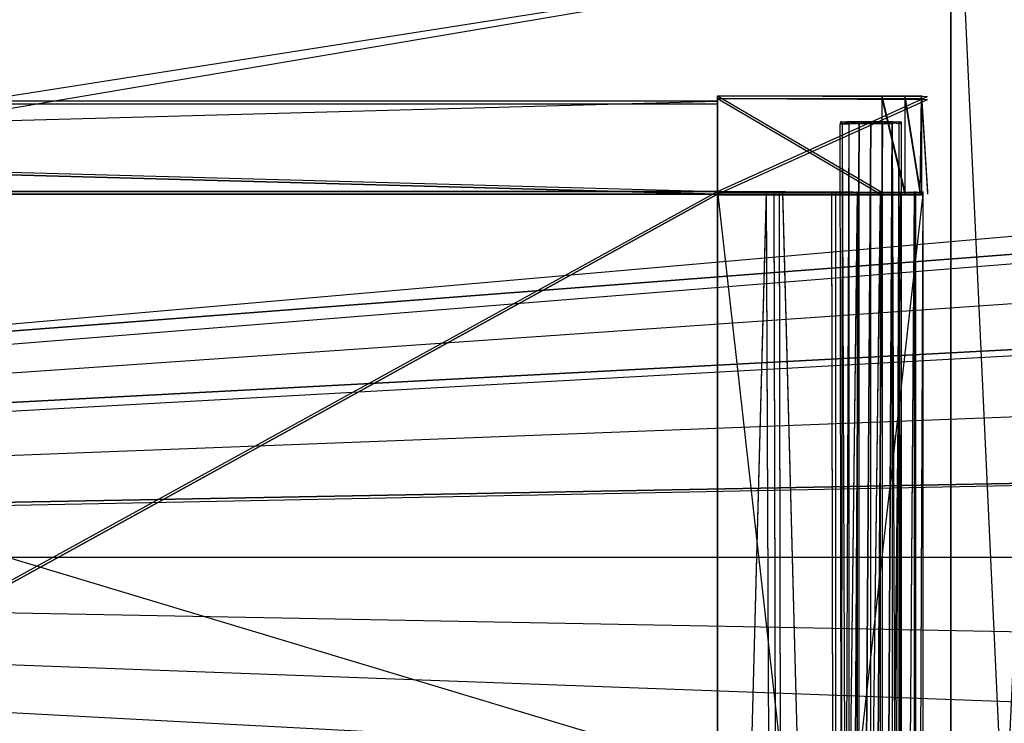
# Model space of a CAD drawing. Extents: x -1.4 to 0, y -0.5 to 0.
# Tile 22 of 49: x -0.87 to -0.7, y -0.25 to -0.12. Entities that reach past the tile are written whole.
import ezdxf

# ---------------------------------------------------------------- set-up
doc = ezdxf.new("R2010")
doc.units = 0
for name, color, linetype in [('L10_DRAWERBOX_LEGATO_NOR_4_X_36', 7, 'CONTINUOUS'), ('L11_DRAWERBOX_LEGATO_NOR_3_X_37', 7, 'CONTINUOUS'), ('L13_DRAWERBOX_LEGATO_NOR_1_X_58', 7, 'CONTINUOUS'), ('L14_DRAWERBOX_LEGATO_NOR_0_X_58', 7, 'CONTINUOUS'), ('L17_KORPUS_LEGATO_MS_X_190__Y_4', 7, 'CONTINUOUS'), ('L19_KORPUS_LEGATO_BO_X_13620__Y', 7, 'CONTINUOUS'), ('L27_PLATTE_LEGATO_N_B13300__0__', 7, 'CONTINUOUS'), ('L30_DRAWERBOX_LEGATO_REL_6_X_36', 7, 'CONTINUOUS'), ('L32_DRAWERBOX_LEGATO_REL_4_X_13', 7, 'CONTINUOUS'), ('L33_DRAWERBOX_LEGATO_REL_3_X_58', 7, 'CONTINUOUS'), ('L34_DRAWERBOX_LEGATO_REL_2_X_58', 7, 'CONTINUOUS'), ('L35_DRAWERBOX_LEGATO_REL_1_X_37', 7, 'CONTINUOUS')]:
    doc.layers.add(name, color=color, linetype=linetype)

msp = doc.modelspace()

# ---------------------------------------------------------------- linework, layer by layer
at = {"layer": 'L10_DRAWERBOX_LEGATO_NOR_4_X_36', "color": 8}
for points, invisible_edges in [([(-0.750985, -0.1555, 0.382), (-0.750985, -0.4795, 0.398743), (-0.750985, -0.4795, 0.382), (-0.750985, -0.1555, 0.382)], 13), ([(-0.750985, -0.4795, 0.398743), (-0.750985, -0.1555, 0.382), (-0.750985, -0.1555, 0.398743), (-0.750985, -0.4795, 0.398743)], 14), ([(-0.7145, -0.4795, 0.382), (-0.750985, -0.1555, 0.382), (-0.750985, -0.4795, 0.382), (-0.7145, -0.4795, 0.382)], 13), ([(-0.750985, -0.1555, 0.382), (-0.7145, -0.4795, 0.382), (-0.7145, -0.1555, 0.382), (-0.750985, -0.1555, 0.382)], 14), ([(-0.742241, -0.1555, 0.405052), (-0.750985, -0.4795, 0.398743), (-0.750985, -0.1555, 0.398743), (-0.742241, -0.1555, 0.405052)], 13), ([(-0.750985, -0.4795, 0.398743), (-0.742241, -0.1555, 0.405052), (-0.742241, -0.4795, 0.405052), (-0.750985, -0.4795, 0.398743)], 14), ([(-0.742241, -0.1555, 0.405052), (-0.740933, -0.4795, 0.406719), (-0.742241, -0.4795, 0.405052), (-0.742241, -0.1555, 0.405052)], 13), ([(-0.740933, -0.4795, 0.406719), (-0.742241, -0.1555, 0.405052), (-0.740933, -0.1555, 0.406719), (-0.740933, -0.4795, 0.406719)], 14), ([(-0.740933, -0.1555, 0.406719), (-0.73997, -0.4795, 0.408607), (-0.740933, -0.4795, 0.406719), (-0.740933, -0.1555, 0.406719)], 13), ([(-0.73997, -0.4795, 0.408607), (-0.740933, -0.1555, 0.406719), (-0.73997, -0.1555, 0.408607), (-0.73997, -0.4795, 0.408607)], 14), ([(-0.73997, -0.1555, 0.408607), (-0.739389, -0.4795, 0.410646), (-0.73997, -0.4795, 0.408607), (-0.73997, -0.1555, 0.408607)], 13), ([(-0.739389, -0.4795, 0.410646), (-0.73997, -0.1555, 0.408607), (-0.739389, -0.1555, 0.410646), (-0.739389, -0.4795, 0.410646)], 14), ([(-0.739389, -0.1555, 0.410646), (-0.73068, -0.4795, 0.463598), (-0.739389, -0.4795, 0.410646), (-0.739389, -0.1555, 0.410646)], 13), ([(-0.73068, -0.4795, 0.463598), (-0.739389, -0.1555, 0.410646), (-0.73068, -0.1555, 0.463598), (-0.73068, -0.4795, 0.463598)], 14), ([(-0.73068, -0.1555, 0.463598), (-0.729928, -0.4795, 0.464666), (-0.73068, -0.4795, 0.463598), (-0.73068, -0.1555, 0.463598)], 13), ([(-0.729928, -0.4795, 0.464666), (-0.73068, -0.1555, 0.463598), (-0.729928, -0.1555, 0.464666), (-0.729928, -0.4795, 0.464666)], 14), ([(-0.726089, -0.1555, 0.465998), (-0.729928, -0.4795, 0.464666), (-0.729928, -0.1555, 0.464666), (-0.726089, -0.1555, 0.465998)], 13), ([(-0.729928, -0.4795, 0.464666), (-0.726089, -0.1555, 0.465998), (-0.726089, -0.4795, 0.465998), (-0.729928, -0.4795, 0.464666)], 14), ([(-0.722026, -0.1555, 0.465948), (-0.726089, -0.4795, 0.465998), (-0.726089, -0.1555, 0.465998), (-0.722026, -0.1555, 0.465948)], 13), ([(-0.726089, -0.4795, 0.465998), (-0.722026, -0.1555, 0.465948), (-0.722026, -0.4795, 0.465948), (-0.726089, -0.4795, 0.465998)], 14), ([(-0.71838, -0.1555, 0.464232), (-0.722026, -0.4795, 0.465948), (-0.722026, -0.1555, 0.465948), (-0.71838, -0.1555, 0.464232)], 13), ([(-0.722026, -0.4795, 0.465948), (-0.71838, -0.1555, 0.464232), (-0.71838, -0.4795, 0.464232), (-0.722026, -0.4795, 0.465948)], 14), ([(-0.71838, -0.4795, 0.464232), (-0.716033, -0.1555, 0.460955), (-0.716033, -0.4795, 0.460955), (-0.71838, -0.4795, 0.464232)], 13), ([(-0.716033, -0.1555, 0.460955), (-0.71838, -0.4795, 0.464232), (-0.71838, -0.1555, 0.464232), (-0.716033, -0.1555, 0.460955)], 14), ([(-0.716033, -0.4795, 0.460955), (-0.715786, -0.1555, 0.45758), (-0.715786, -0.4795, 0.45758), (-0.716033, -0.4795, 0.460955)], 13), ([(-0.715786, -0.1555, 0.45758), (-0.716033, -0.4795, 0.460955), (-0.716033, -0.1555, 0.460955), (-0.715786, -0.1555, 0.45758)], 14), ([(-0.715786, -0.4795, 0.45758), (-0.7145, -0.1555, 0.382), (-0.7145, -0.4795, 0.382), (-0.715786, -0.4795, 0.45758)], 13), ([(-0.7145, -0.1555, 0.382), (-0.715786, -0.4795, 0.45758), (-0.715786, -0.1555, 0.45758), (-0.7145, -0.1555, 0.382)], 14)]:
    msp.add_3dface(points, dxfattribs=dict(at, invisible_edges=invisible_edges))
at = {"layer": 'L11_DRAWERBOX_LEGATO_NOR_3_X_37', "color": 8}
for points, invisible_edges in [([(-0.750985, -0.138513, 0.467076), (-0.717667, -0.138536, 0.465087), (-0.714737, -0.138468, 0.457627), (-0.750985, -0.138513, 0.467076)], 14), ([(-0.750985, -0.138513, 0.467076), (-0.714737, -0.138468, 0.457627), (-0.713642, -0.138651, 0.382007), (-0.750985, -0.138513, 0.467076)], 14), ([(-0.750985, -0.138513, 0.467076), (-0.721779, -0.138525, 0.467023), (-0.717667, -0.138536, 0.465087), (-0.750985, -0.138513, 0.467076)], 14), ([(-0.750985, -0.138513, 0.467076), (-0.713642, -0.138651, 0.382007), (-0.750985, -0.13865, 0.382), (-0.750985, -0.138513, 0.467076)], 14), ([(-0.750985, -0.138513, 0.467076), (-0.750985, -0.1555, 0.382), (-0.750985, -0.155637, 0.467076), (-0.750985, -0.138513, 0.467076)], 13), ([(-0.750985, -0.1555, 0.382), (-0.750985, -0.138513, 0.467076), (-0.750985, -0.13865, 0.382), (-0.750985, -0.1555, 0.382)], 14), ([(-0.721779, -0.155625, 0.467023), (-0.750985, -0.138513, 0.467076), (-0.750985, -0.155637, 0.467076), (-0.721779, -0.155625, 0.467023)], 13), ([(-0.750985, -0.138513, 0.467076), (-0.721779, -0.155625, 0.467023), (-0.721779, -0.138525, 0.467023), (-0.750985, -0.138513, 0.467076)], 14), ([(-0.713642, -0.138651, 0.382007), (-0.750985, -0.1555, 0.382), (-0.750985, -0.13865, 0.382), (-0.713642, -0.138651, 0.382007)], 13), ([(-0.750985, -0.1555, 0.382), (-0.713642, -0.138651, 0.382007), (-0.713642, -0.155499, 0.382007), (-0.750985, -0.1555, 0.382)], 14), ([(-0.717667, -0.155614, 0.465087), (-0.721779, -0.138525, 0.467023), (-0.721779, -0.155625, 0.467023), (-0.717667, -0.155614, 0.465087)], 13), ([(-0.721779, -0.138525, 0.467023), (-0.717667, -0.155614, 0.465087), (-0.717667, -0.138536, 0.465087), (-0.721779, -0.138525, 0.467023)], 14), ([(-0.717667, -0.138536, 0.465087), (-0.714982, -0.138542, 0.461336), (-0.714737, -0.138468, 0.457627), (-0.717667, -0.138536, 0.465087)], 14), ([(-0.714982, -0.155608, 0.461336), (-0.717667, -0.138536, 0.465087), (-0.717667, -0.155614, 0.465087), (-0.714982, -0.155608, 0.461336)], 13), ([(-0.717667, -0.138536, 0.465087), (-0.714982, -0.155608, 0.461336), (-0.714982, -0.138542, 0.461336), (-0.717667, -0.138536, 0.465087)], 14), ([(-0.714737, -0.138468, 0.457627), (-0.714982, -0.155608, 0.461336), (-0.714737, -0.155682, 0.457627), (-0.714737, -0.138468, 0.457627)], 13), ([(-0.714982, -0.155608, 0.461336), (-0.714737, -0.138468, 0.457627), (-0.714982, -0.138542, 0.461336), (-0.714982, -0.155608, 0.461336)], 14), ([(-0.713642, -0.155499, 0.382007), (-0.714737, -0.138468, 0.457627), (-0.714737, -0.155682, 0.457627), (-0.713642, -0.155499, 0.382007)], 13), ([(-0.714737, -0.138468, 0.457627), (-0.713642, -0.155499, 0.382007), (-0.713642, -0.138651, 0.382007), (-0.714737, -0.138468, 0.457627)], 14), ([(-0.714737, -0.155682, 0.457627), (-0.750985, -0.1555, 0.382), (-0.713642, -0.155499, 0.382007), (-0.714737, -0.155682, 0.457627)], 14), ([(-0.750985, -0.155637, 0.467076), (-0.750985, -0.1555, 0.382), (-0.714737, -0.155682, 0.457627), (-0.750985, -0.155637, 0.467076)], 14), ([(-0.750985, -0.155637, 0.467076), (-0.714737, -0.155682, 0.457627), (-0.717667, -0.155614, 0.465087), (-0.750985, -0.155637, 0.467076)], 14), ([(-0.750985, -0.155637, 0.467076), (-0.717667, -0.155614, 0.465087), (-0.721779, -0.155625, 0.467023), (-0.750985, -0.155637, 0.467076)], 14), ([(-0.717667, -0.155614, 0.465087), (-0.714737, -0.155682, 0.457627), (-0.714982, -0.155608, 0.461336), (-0.717667, -0.155614, 0.465087)], 14)]:
    msp.add_3dface(points, dxfattribs=dict(at, invisible_edges=invisible_edges))
at = {"layer": 'L13_DRAWERBOX_LEGATO_NOR_1_X_58', "color": 8}
for points, invisible_edges in [([(-0.750985, -0.1555, 0.382), (-1.339554, -0.4795, 0.382), (-1.339554, -0.1555, 0.382), (-0.750985, -0.1555, 0.382)], 13), ([(-1.339554, -0.4795, 0.382), (-0.750985, -0.1555, 0.382), (-0.750985, -0.4795, 0.382), (-1.339554, -0.4795, 0.382)], 14), ([(-0.750985, -0.4795, 0.398), (-1.339554, -0.1555, 0.398), (-1.339554, -0.4795, 0.398), (-0.750985, -0.4795, 0.398)], 13), ([(-1.339554, -0.1555, 0.398), (-0.750985, -0.4795, 0.398), (-0.750985, -0.1555, 0.398), (-1.339554, -0.1555, 0.398)], 14), ([(-1.339554, -0.1555, 0.382), (-0.750985, -0.1555, 0.398), (-0.750985, -0.1555, 0.382), (-1.339554, -0.1555, 0.382)], 13), ([(-0.750985, -0.1555, 0.398), (-1.339554, -0.1555, 0.382), (-1.339554, -0.1555, 0.398), (-0.750985, -0.1555, 0.398)], 14), ([(-0.750985, -0.1555, 0.382), (-0.750985, -0.4795, 0.398), (-0.750985, -0.4795, 0.382), (-0.750985, -0.1555, 0.382)], 13), ([(-0.750985, -0.4795, 0.398), (-0.750985, -0.1555, 0.382), (-0.750985, -0.1555, 0.398), (-0.750985, -0.4795, 0.398)], 14)]:
    msp.add_3dface(points, dxfattribs=dict(at, invisible_edges=invisible_edges))
at = {"layer": 'L14_DRAWERBOX_LEGATO_NOR_0_X_58', "color": 8}
for points, invisible_edges in [([(-0.750985, -0.1555, 0.466), (-1.339549, -0.1395, 0.466), (-1.339549, -0.1555, 0.466), (-0.750985, -0.1555, 0.466)], 13), ([(-1.339549, -0.1395, 0.466), (-0.750985, -0.1555, 0.466), (-0.750985, -0.1395, 0.466), (-1.339549, -0.1395, 0.466)], 14), ([(-1.339549, -0.1395, 0.382), (-0.750985, -0.1395, 0.466), (-0.750985, -0.1395, 0.382), (-1.339549, -0.1395, 0.382)], 13), ([(-0.750985, -0.1395, 0.466), (-1.339549, -0.1395, 0.382), (-1.339549, -0.1395, 0.466), (-0.750985, -0.1395, 0.466)], 14), ([(-0.750985, -0.1395, 0.382), (-1.339549, -0.1555, 0.382), (-1.339549, -0.1395, 0.382), (-0.750985, -0.1395, 0.382)], 13), ([(-1.339549, -0.1555, 0.382), (-0.750985, -0.1395, 0.382), (-0.750985, -0.1555, 0.382), (-1.339549, -0.1555, 0.382)], 14), ([(-0.750985, -0.1395, 0.382), (-0.750985, -0.1555, 0.466), (-0.750985, -0.1555, 0.382), (-0.750985, -0.1395, 0.382)], 13), ([(-0.750985, -0.1555, 0.466), (-0.750985, -0.1395, 0.382), (-0.750985, -0.1395, 0.466), (-0.750985, -0.1555, 0.466)], 14), ([(-0.750985, -0.1555, 0.466), (-1.339549, -0.1555, 0.382), (-0.750985, -0.1555, 0.382), (-0.750985, -0.1555, 0.466)], 13), ([(-1.339549, -0.1555, 0.382), (-0.750985, -0.1555, 0.466), (-1.339549, -0.1555, 0.466), (-1.339549, -0.1555, 0.382)], 14)]:
    msp.add_3dface(points, dxfattribs=dict(at, invisible_edges=invisible_edges))
at = {"layer": 'L17_KORPUS_LEGATO_MS_X_190__Y_4', "color": 8}
for points, invisible_edges in [([(-0.6905, -0.069, 0.02), (-0.7095, -0.478, 0.02), (-0.7095, -0.069, 0.02), (-0.6905, -0.069, 0.02)], 13), ([(-0.7095, -0.478, 0.02), (-0.6905, -0.069, 0.02), (-0.6905, -0.478, 0.02), (-0.7095, -0.478, 0.02)], 14), ([(-0.6905, -0.478, 0.483), (-0.7095, -0.069, 0.483), (-0.7095, -0.478, 0.483), (-0.6905, -0.478, 0.483)], 13), ([(-0.7095, -0.069, 0.483), (-0.6905, -0.478, 0.483), (-0.6905, -0.069, 0.483), (-0.7095, -0.069, 0.483)], 14), ([(-0.7095, -0.478, 0.483), (-0.7095, -0.069, 0.02), (-0.7095, -0.478, 0.02), (-0.7095, -0.478, 0.483)], 13), ([(-0.7095, -0.069, 0.02), (-0.7095, -0.478, 0.483), (-0.7095, -0.069, 0.483), (-0.7095, -0.069, 0.02)], 14)]:
    msp.add_3dface(points, dxfattribs=dict(at, invisible_edges=invisible_edges))
at = {"layer": 'L19_KORPUS_LEGATO_BO_X_13620__Y', "color": 8}
for points, invisible_edges in [([(-0.019, -0.4785, 0.02), (-1.381, -0.069, 0.02), (-1.381, -0.4785, 0.02), (-0.019, -0.4785, 0.02)], 13), ([(-1.381, -0.069, 0.02), (-0.019, -0.4785, 0.02), (-0.019, -0.069, 0.02), (-1.381, -0.069, 0.02)], 14), ([(-0.019, -0.069, 0.001), (-1.381, -0.4785, 0.001), (-1.381, -0.069, 0.001), (-0.019, -0.069, 0.001)], 13), ([(-1.381, -0.4785, 0.001), (-0.019, -0.069, 0.001), (-0.019, -0.4785, 0.001), (-1.381, -0.4785, 0.001)], 14)]:
    msp.add_3dface(points, dxfattribs=dict(at, invisible_edges=invisible_edges))
at = {"layer": 'L27_PLATTE_LEGATO_N_B13300__0__', "color": 8}
for points, invisible_edges in [([(-1.398322, -0.220523, 0.55), (-0.00192, -0.001197, 0.55), (-1.398322, -0.001197, 0.55), (-1.398322, -0.220523, 0.55)], 13), ([(-0.00192, -0.001197, 0.55), (-1.398322, -0.220523, 0.55), (-0.385557, -0.135245, 0.55), (-0.00192, -0.001197, 0.55)], 10), ([(-0.051665, -0.001197, 0.512), (-1.348577, -0.220523, 0.512), (-1.348577, -0.001197, 0.512), (-0.051665, -0.001197, 0.512)], 13), ([(-1.348577, -0.220523, 0.512), (-0.051665, -0.001197, 0.512), (-0.385247, -0.135991, 0.512), (-1.348577, -0.220523, 0.512)], 10), ([(-0.385557, -0.135245, 0.55), (-1.398322, -0.220523, 0.55), (-0.401515, -0.143774, 0.55), (-0.385557, -0.135245, 0.55)], 13), ([(-1.348577, -0.220523, 0.512), (-0.385247, -0.135991, 0.512), (-0.401066, -0.144446, 0.512), (-1.348577, -0.220523, 0.512)], 13), ([(-0.401515, -0.143774, 0.55), (-1.398322, -0.220523, 0.55), (-0.415502, -0.155254, 0.55), (-0.401515, -0.143774, 0.55)], 10), ([(-1.348577, -0.220523, 0.512), (-0.401066, -0.144446, 0.512), (-0.414931, -0.155825, 0.512), (-1.348577, -0.220523, 0.512)], 10), ([(-0.415502, -0.155254, 0.55), (-1.398322, -0.220523, 0.55), (-0.426982, -0.169241, 0.55), (-0.415502, -0.155254, 0.55)], 13), ([(-1.348577, -0.220523, 0.512), (-0.414931, -0.155825, 0.512), (-0.42631, -0.16969, 0.512), (-1.348577, -0.220523, 0.512)], 13), ([(-0.426982, -0.169241, 0.55), (-1.398322, -0.220523, 0.55), (-0.435512, -0.185199, 0.55), (-0.426982, -0.169241, 0.55)], 10), ([(-1.348577, -0.220523, 0.512), (-0.42631, -0.16969, 0.512), (-0.434765, -0.185509, 0.512), (-1.348577, -0.220523, 0.512)], 10), ([(-0.435512, -0.185199, 0.55), (-1.398322, -0.220523, 0.55), (-0.440764, -0.202515, 0.55), (-0.435512, -0.185199, 0.55)], 13), ([(-1.348577, -0.220523, 0.512), (-0.434765, -0.185509, 0.512), (-0.439972, -0.202673, 0.512), (-1.348577, -0.220523, 0.512)], 13), ([(-0.440764, -0.202515, 0.55), (-1.398322, -0.220523, 0.55), (-0.442538, -0.220523, 0.55), (-0.440764, -0.202515, 0.55)], 10), ([(-1.348577, -0.220523, 0.512), (-0.439972, -0.202673, 0.512), (-0.44173, -0.220523, 0.512), (-1.348577, -0.220523, 0.512)], 10), ([(-0.00192, -0.498375, 0.55), (-1.398322, -0.220523, 0.55), (-1.398322, -0.498375, 0.55), (-0.00192, -0.498375, 0.55)], 13), ([(-1.398322, -0.220523, 0.55), (-0.00192, -0.498375, 0.55), (-0.385557, -0.305801, 0.55), (-1.398322, -0.220523, 0.55)], 10), ([(-1.398322, -0.220523, 0.55), (-0.385557, -0.305801, 0.55), (-0.401515, -0.297271, 0.55), (-1.398322, -0.220523, 0.55)], 13), ([(-1.398322, -0.220523, 0.55), (-0.401515, -0.297271, 0.55), (-0.415503, -0.285792, 0.55), (-1.398322, -0.220523, 0.55)], 10), ([(-1.398322, -0.220523, 0.55), (-0.415503, -0.285792, 0.55), (-0.426982, -0.271804, 0.55), (-1.398322, -0.220523, 0.55)], 13), ([(-1.398322, -0.220523, 0.55), (-0.426982, -0.271804, 0.55), (-0.435512, -0.255846, 0.55), (-1.398322, -0.220523, 0.55)], 10), ([(-1.398322, -0.220523, 0.55), (-0.435512, -0.255846, 0.55), (-0.440764, -0.23853, 0.55), (-1.398322, -0.220523, 0.55)], 13), ([(-1.398322, -0.220523, 0.55), (-0.440764, -0.23853, 0.55), (-0.442538, -0.220523, 0.55), (-1.398322, -0.220523, 0.55)], 10), ([(-0.44173, -0.220523, 0.512), (-1.348577, -0.448631, 0.512), (-1.348577, -0.220523, 0.512), (-0.44173, -0.220523, 0.512)], 13), ([(-1.348577, -0.448631, 0.512), (-0.44173, -0.220523, 0.512), (-0.439972, -0.238373, 0.512), (-1.348577, -0.448631, 0.512)], 10), ([(-1.348577, -0.448631, 0.512), (-0.439972, -0.238373, 0.512), (-0.434765, -0.255537, 0.512), (-1.348577, -0.448631, 0.512)], 13)]:
    msp.add_3dface(points, dxfattribs=dict(at, invisible_edges=invisible_edges))
at = {"layer": 'L30_DRAWERBOX_LEGATO_REL_6_X_36', "color": 8}
for points, invisible_edges in [([(-0.750985, -0.156, 0.032), (-0.750985, -0.48, 0.048743), (-0.750985, -0.48, 0.032), (-0.750985, -0.156, 0.032)], 13), ([(-0.750985, -0.48, 0.048743), (-0.750985, -0.156, 0.032), (-0.750985, -0.156, 0.048743), (-0.750985, -0.48, 0.048743)], 14), ([(-0.750985, -0.48, 0.032), (-0.7145, -0.156, 0.032), (-0.750985, -0.156, 0.032), (-0.750985, -0.48, 0.032)], 13), ([(-0.7145, -0.156, 0.032), (-0.750985, -0.48, 0.032), (-0.7145, -0.48, 0.032), (-0.7145, -0.156, 0.032)], 14), ([(-0.742241, -0.156, 0.055052), (-0.750985, -0.48, 0.048743), (-0.750985, -0.156, 0.048743), (-0.742241, -0.156, 0.055052)], 13), ([(-0.750985, -0.48, 0.048743), (-0.742241, -0.156, 0.055052), (-0.742241, -0.48, 0.055052), (-0.750985, -0.48, 0.048743)], 14), ([(-0.742241, -0.156, 0.055052), (-0.740933, -0.48, 0.056719), (-0.742241, -0.48, 0.055052), (-0.742241, -0.156, 0.055052)], 13), ([(-0.740933, -0.48, 0.056719), (-0.742241, -0.156, 0.055052), (-0.740933, -0.156, 0.056719), (-0.740933, -0.48, 0.056719)], 14), ([(-0.740933, -0.156, 0.056719), (-0.73997, -0.48, 0.058607), (-0.740933, -0.48, 0.056719), (-0.740933, -0.156, 0.056719)], 13), ([(-0.73997, -0.48, 0.058607), (-0.740933, -0.156, 0.056719), (-0.73997, -0.156, 0.058607), (-0.73997, -0.48, 0.058607)], 14), ([(-0.73997, -0.156, 0.058607), (-0.739389, -0.48, 0.060646), (-0.73997, -0.48, 0.058607), (-0.73997, -0.156, 0.058607)], 13), ([(-0.739389, -0.48, 0.060646), (-0.73997, -0.156, 0.058607), (-0.739389, -0.156, 0.060646), (-0.739389, -0.48, 0.060646)], 14), ([(-0.739389, -0.156, 0.060646), (-0.73068, -0.48, 0.113598), (-0.739389, -0.48, 0.060646), (-0.739389, -0.156, 0.060646)], 13), ([(-0.73068, -0.48, 0.113598), (-0.739389, -0.156, 0.060646), (-0.73068, -0.156, 0.113598), (-0.73068, -0.48, 0.113598)], 14), ([(-0.73068, -0.156, 0.113598), (-0.729928, -0.48, 0.114666), (-0.73068, -0.48, 0.113598), (-0.73068, -0.156, 0.113598)], 13), ([(-0.729928, -0.48, 0.114666), (-0.73068, -0.156, 0.113598), (-0.729928, -0.156, 0.114666), (-0.729928, -0.48, 0.114666)], 14), ([(-0.726089, -0.156, 0.115998), (-0.729928, -0.48, 0.114666), (-0.729928, -0.156, 0.114666), (-0.726089, -0.156, 0.115998)], 13), ([(-0.729928, -0.48, 0.114666), (-0.726089, -0.156, 0.115998), (-0.726089, -0.48, 0.115998), (-0.729928, -0.48, 0.114666)], 14), ([(-0.722026, -0.156, 0.115948), (-0.726089, -0.48, 0.115998), (-0.726089, -0.156, 0.115998), (-0.722026, -0.156, 0.115948)], 13), ([(-0.726089, -0.48, 0.115998), (-0.722026, -0.156, 0.115948), (-0.722026, -0.48, 0.115948), (-0.726089, -0.48, 0.115998)], 14), ([(-0.71838, -0.156, 0.114232), (-0.722026, -0.48, 0.115948), (-0.722026, -0.156, 0.115948), (-0.71838, -0.156, 0.114232)], 13), ([(-0.722026, -0.48, 0.115948), (-0.71838, -0.156, 0.114232), (-0.71838, -0.48, 0.114232), (-0.722026, -0.48, 0.115948)], 14), ([(-0.71838, -0.48, 0.114232), (-0.716033, -0.156, 0.110955), (-0.716033, -0.48, 0.110955), (-0.71838, -0.48, 0.114232)], 13), ([(-0.716033, -0.156, 0.110955), (-0.71838, -0.48, 0.114232), (-0.71838, -0.156, 0.114232), (-0.716033, -0.156, 0.110955)], 14), ([(-0.716033, -0.48, 0.110955), (-0.715786, -0.156, 0.10758), (-0.715786, -0.48, 0.10758), (-0.716033, -0.48, 0.110955)], 13), ([(-0.715786, -0.156, 0.10758), (-0.716033, -0.48, 0.110955), (-0.716033, -0.156, 0.110955), (-0.715786, -0.156, 0.10758)], 14), ([(-0.715786, -0.48, 0.10758), (-0.7145, -0.156, 0.032), (-0.7145, -0.48, 0.032), (-0.715786, -0.48, 0.10758)], 13), ([(-0.7145, -0.156, 0.032), (-0.715786, -0.48, 0.10758), (-0.715786, -0.156, 0.10758), (-0.7145, -0.156, 0.032)], 14)]:
    msp.add_3dface(points, dxfattribs=dict(at, invisible_edges=invisible_edges))
at = {"layer": 'L32_DRAWERBOX_LEGATO_REL_4_X_13', "color": 8}
for points, invisible_edges in [([(-0.728757, -0.143151, 0.164526), (-0.72917, -0.143525, 0.1666), (-0.728757, -0.143525, 0.164526), (-0.728757, -0.143151, 0.164526)], 13), ([(-0.72917, -0.143525, 0.1666), (-0.728757, -0.143151, 0.164526), (-0.72917, -0.143151, 0.1666), (-0.72917, -0.143525, 0.1666)], 14), ([(-0.72917, -0.143151, 0.1666), (-0.728757, -0.143525, 0.168674), (-0.72917, -0.143525, 0.1666), (-0.72917, -0.143151, 0.1666)], 13), ([(-0.728757, -0.143525, 0.168674), (-0.72917, -0.143151, 0.1666), (-0.728757, -0.143151, 0.168674), (-0.728757, -0.143525, 0.168674)], 14), ([(-0.727665, -0.143151, 0.168221), (-0.72917, -0.143151, 0.1666), (-0.727987, -0.143151, 0.1666), (-0.727665, -0.143151, 0.168221)], 13), ([(-0.72917, -0.143151, 0.1666), (-0.727665, -0.143151, 0.168221), (-0.728757, -0.143151, 0.168674), (-0.72917, -0.143151, 0.1666)], 14), ([(-0.727665, -0.143151, 0.164979), (-0.72917, -0.143151, 0.1666), (-0.728757, -0.143151, 0.164526), (-0.727665, -0.143151, 0.164979)], 13), ([(-0.72917, -0.143151, 0.1666), (-0.727665, -0.143151, 0.164979), (-0.727987, -0.143151, 0.1666), (-0.72917, -0.143151, 0.1666)], 14), ([(-0.727582, -0.143151, 0.162768), (-0.728757, -0.143525, 0.164526), (-0.727582, -0.143525, 0.162768), (-0.727582, -0.143151, 0.162768)], 13), ([(-0.728757, -0.143525, 0.164526), (-0.727582, -0.143151, 0.162768), (-0.728757, -0.143151, 0.164526), (-0.728757, -0.143525, 0.164526)], 14), ([(-0.728757, -0.143151, 0.168674), (-0.727582, -0.143525, 0.170432), (-0.728757, -0.143525, 0.168674), (-0.728757, -0.143151, 0.168674)], 13), ([(-0.727582, -0.143525, 0.170432), (-0.728757, -0.143151, 0.168674), (-0.727582, -0.143151, 0.170432), (-0.727582, -0.143525, 0.170432)], 14), ([(-0.726746, -0.143151, 0.169596), (-0.728757, -0.143151, 0.168674), (-0.727665, -0.143151, 0.168221), (-0.726746, -0.143151, 0.169596)], 13), ([(-0.728757, -0.143151, 0.168674), (-0.726746, -0.143151, 0.169596), (-0.727582, -0.143151, 0.170432), (-0.728757, -0.143151, 0.168674)], 14), ([(-0.726746, -0.143151, 0.163604), (-0.728757, -0.143151, 0.164526), (-0.727582, -0.143151, 0.162768), (-0.726746, -0.143151, 0.163604)], 13), ([(-0.728757, -0.143151, 0.164526), (-0.726746, -0.143151, 0.163604), (-0.727665, -0.143151, 0.164979), (-0.728757, -0.143151, 0.164526)], 14), ([(-0.727665, -0.143151, 0.164979), (-0.719836, -0.143151, 0.164979), (-0.727987, -0.143151, 0.1666), (-0.727665, -0.143151, 0.164979)], 10), ([(-0.727987, -0.143151, 0.1666), (-0.719836, -0.143151, 0.164979), (-0.719513, -0.143151, 0.1666), (-0.727987, -0.143151, 0.1666)], 13), ([(-0.727987, -0.143151, 0.1666), (-0.719513, -0.143151, 0.1666), (-0.719836, -0.143151, 0.168221), (-0.727987, -0.143151, 0.1666)], 10), ([(-0.727987, -0.143151, 0.1666), (-0.719836, -0.143151, 0.168221), (-0.727665, -0.143151, 0.168221), (-0.727987, -0.143151, 0.1666)], 13), ([(-0.726746, -0.143151, 0.163604), (-0.719836, -0.143151, 0.164979), (-0.727665, -0.143151, 0.164979), (-0.726746, -0.143151, 0.163604)], 13), ([(-0.727665, -0.143151, 0.168221), (-0.719836, -0.143151, 0.168221), (-0.720754, -0.143151, 0.169596), (-0.727665, -0.143151, 0.168221)], 14), ([(-0.727665, -0.143151, 0.168221), (-0.720754, -0.143151, 0.169596), (-0.726746, -0.143151, 0.169596), (-0.727665, -0.143151, 0.168221)], 15), ([(-0.725824, -0.143525, 0.161593), (-0.727582, -0.143151, 0.162768), (-0.727582, -0.143525, 0.162768), (-0.725824, -0.143525, 0.161593)], 13), ([(-0.727582, -0.143151, 0.162768), (-0.725824, -0.143525, 0.161593), (-0.725824, -0.143151, 0.161593), (-0.727582, -0.143151, 0.162768)], 14), ([(-0.725372, -0.143151, 0.170514), (-0.727582, -0.143151, 0.170432), (-0.726746, -0.143151, 0.169596), (-0.725372, -0.143151, 0.170514)], 13), ([(-0.727582, -0.143151, 0.170432), (-0.725372, -0.143151, 0.170514), (-0.725824, -0.143151, 0.171607), (-0.727582, -0.143151, 0.170432)], 14), ([(-0.725372, -0.143151, 0.162686), (-0.727582, -0.143151, 0.162768), (-0.725824, -0.143151, 0.161593), (-0.725372, -0.143151, 0.162686)], 13), ([(-0.727582, -0.143151, 0.162768), (-0.725372, -0.143151, 0.162686), (-0.726746, -0.143151, 0.163604), (-0.727582, -0.143151, 0.162768)], 14), ([(-0.725824, -0.143151, 0.171607), (-0.727582, -0.143525, 0.170432), (-0.727582, -0.143151, 0.170432), (-0.725824, -0.143151, 0.171607)], 13), ([(-0.727582, -0.143525, 0.170432), (-0.725824, -0.143151, 0.171607), (-0.725824, -0.143525, 0.171607), (-0.727582, -0.143525, 0.170432)], 14), ([(-0.725372, -0.143151, 0.162686), (-0.720754, -0.143151, 0.163604), (-0.726746, -0.143151, 0.163604), (-0.725372, -0.143151, 0.162686)], 13), ([(-0.726746, -0.143151, 0.163604), (-0.720754, -0.143151, 0.163604), (-0.719836, -0.143151, 0.164979), (-0.726746, -0.143151, 0.163604)], 10), ([(-0.726746, -0.143151, 0.169596), (-0.720754, -0.143151, 0.169596), (-0.722129, -0.143151, 0.170514), (-0.726746, -0.143151, 0.169596)], 10), ([(-0.726746, -0.143151, 0.169596), (-0.722129, -0.143151, 0.170514), (-0.725372, -0.143151, 0.170514), (-0.726746, -0.143151, 0.169596)], 13), ([(-0.72375, -0.143525, 0.161181), (-0.725824, -0.143151, 0.161593), (-0.725824, -0.143525, 0.161593), (-0.72375, -0.143525, 0.161181)], 13), ([(-0.725824, -0.143151, 0.161593), (-0.72375, -0.143525, 0.161181), (-0.72375, -0.143151, 0.161181), (-0.725824, -0.143151, 0.161593)], 14), ([(-0.72375, -0.143151, 0.172019), (-0.725824, -0.143525, 0.171607), (-0.725824, -0.143151, 0.171607), (-0.72375, -0.143151, 0.172019)], 13), ([(-0.725824, -0.143525, 0.171607), (-0.72375, -0.143151, 0.172019), (-0.72375, -0.143525, 0.172019), (-0.725824, -0.143525, 0.171607)], 14), ([(-0.72375, -0.143151, 0.170837), (-0.725824, -0.143151, 0.171607), (-0.725372, -0.143151, 0.170514), (-0.72375, -0.143151, 0.170837)], 13), ([(-0.725824, -0.143151, 0.171607), (-0.72375, -0.143151, 0.170837), (-0.72375, -0.143151, 0.172019), (-0.725824, -0.143151, 0.171607)], 14), ([(-0.72375, -0.143151, 0.162363), (-0.725824, -0.143151, 0.161593), (-0.72375, -0.143151, 0.161181), (-0.72375, -0.143151, 0.162363)], 13), ([(-0.725824, -0.143151, 0.161593), (-0.72375, -0.143151, 0.162363), (-0.725372, -0.143151, 0.162686), (-0.725824, -0.143151, 0.161593)], 14), ([(-0.722129, -0.143151, 0.162686), (-0.725372, -0.143151, 0.162686), (-0.72375, -0.143151, 0.162363), (-0.722129, -0.143151, 0.162686)], 13), ([(-0.725372, -0.143151, 0.162686), (-0.722129, -0.143151, 0.162686), (-0.720754, -0.143151, 0.163604), (-0.725372, -0.143151, 0.162686)], 10), ([(-0.725372, -0.143151, 0.170514), (-0.722129, -0.143151, 0.170514), (-0.72375, -0.143151, 0.170837), (-0.725372, -0.143151, 0.170514)], 15), ([(-0.721676, -0.143151, 0.171607), (-0.72375, -0.143525, 0.172019), (-0.72375, -0.143151, 0.172019), (-0.721676, -0.143151, 0.171607)], 13), ([(-0.72375, -0.143525, 0.172019), (-0.721676, -0.143151, 0.171607), (-0.721676, -0.143525, 0.171607), (-0.72375, -0.143525, 0.172019)], 14), ([(-0.721676, -0.143525, 0.161593), (-0.72375, -0.143151, 0.161181), (-0.72375, -0.143525, 0.161181), (-0.721676, -0.143525, 0.161593)], 13), ([(-0.72375, -0.143151, 0.161181), (-0.721676, -0.143525, 0.161593), (-0.721676, -0.143151, 0.161593), (-0.72375, -0.143151, 0.161181)], 14), ([(-0.721676, -0.143151, 0.161593), (-0.72375, -0.143151, 0.162363), (-0.72375, -0.143151, 0.161181), (-0.721676, -0.143151, 0.161593)], 13), ([(-0.72375, -0.143151, 0.162363), (-0.721676, -0.143151, 0.161593), (-0.722129, -0.143151, 0.162686), (-0.72375, -0.143151, 0.162363)], 14), ([(-0.721676, -0.143151, 0.171607), (-0.72375, -0.143151, 0.170837), (-0.722129, -0.143151, 0.170514), (-0.721676, -0.143151, 0.171607)], 13), ([(-0.72375, -0.143151, 0.170837), (-0.721676, -0.143151, 0.171607), (-0.72375, -0.143151, 0.172019), (-0.72375, -0.143151, 0.170837)], 14), ([(-0.719918, -0.143151, 0.162768), (-0.722129, -0.143151, 0.162686), (-0.721676, -0.143151, 0.161593), (-0.719918, -0.143151, 0.162768)], 13), ([(-0.722129, -0.143151, 0.162686), (-0.719918, -0.143151, 0.162768), (-0.720754, -0.143151, 0.163604), (-0.722129, -0.143151, 0.162686)], 14), ([(-0.719918, -0.143151, 0.170432), (-0.722129, -0.143151, 0.170514), (-0.720754, -0.143151, 0.169596), (-0.719918, -0.143151, 0.170432)], 13), ([(-0.722129, -0.143151, 0.170514), (-0.719918, -0.143151, 0.170432), (-0.721676, -0.143151, 0.171607), (-0.722129, -0.143151, 0.170514)], 14), ([(-0.719918, -0.143151, 0.170432), (-0.721676, -0.143525, 0.171607), (-0.721676, -0.143151, 0.171607), (-0.719918, -0.143151, 0.170432)], 13), ([(-0.721676, -0.143525, 0.171607), (-0.719918, -0.143151, 0.170432), (-0.719918, -0.143525, 0.170432), (-0.721676, -0.143525, 0.171607)], 14), ([(-0.719918, -0.143525, 0.162768), (-0.721676, -0.143151, 0.161593), (-0.721676, -0.143525, 0.161593), (-0.719918, -0.143525, 0.162768)], 13), ([(-0.721676, -0.143151, 0.161593), (-0.719918, -0.143525, 0.162768), (-0.719918, -0.143151, 0.162768), (-0.721676, -0.143151, 0.161593)], 14), ([(-0.718743, -0.143151, 0.164526), (-0.720754, -0.143151, 0.163604), (-0.719918, -0.143151, 0.162768), (-0.718743, -0.143151, 0.164526)], 13), ([(-0.720754, -0.143151, 0.163604), (-0.718743, -0.143151, 0.164526), (-0.719836, -0.143151, 0.164979), (-0.720754, -0.143151, 0.163604)], 14), ([(-0.718743, -0.143151, 0.168674), (-0.720754, -0.143151, 0.169596), (-0.719836, -0.143151, 0.168221), (-0.718743, -0.143151, 0.168674)], 13), ([(-0.720754, -0.143151, 0.169596), (-0.718743, -0.143151, 0.168674), (-0.719918, -0.143151, 0.170432), (-0.720754, -0.143151, 0.169596)], 14), ([(-0.719918, -0.143525, 0.170432), (-0.718743, -0.143151, 0.168674), (-0.718743, -0.143525, 0.168674), (-0.719918, -0.143525, 0.170432)], 13), ([(-0.718743, -0.143151, 0.168674), (-0.719918, -0.143525, 0.170432), (-0.719918, -0.143151, 0.170432), (-0.718743, -0.143151, 0.168674)], 14), ([(-0.718743, -0.143525, 0.164526), (-0.719918, -0.143151, 0.162768), (-0.719918, -0.143525, 0.162768), (-0.718743, -0.143525, 0.164526)], 13), ([(-0.719918, -0.143151, 0.162768), (-0.718743, -0.143525, 0.164526), (-0.718743, -0.143151, 0.164526), (-0.719918, -0.143151, 0.162768)], 14), ([(-0.718331, -0.143151, 0.1666), (-0.719836, -0.143151, 0.164979), (-0.718743, -0.143151, 0.164526), (-0.718331, -0.143151, 0.1666)], 13), ([(-0.719836, -0.143151, 0.164979), (-0.718331, -0.143151, 0.1666), (-0.719513, -0.143151, 0.1666), (-0.719836, -0.143151, 0.164979)], 14), ([(-0.718331, -0.143151, 0.1666), (-0.719836, -0.143151, 0.168221), (-0.719513, -0.143151, 0.1666), (-0.718331, -0.143151, 0.1666)], 13), ([(-0.719836, -0.143151, 0.168221), (-0.718331, -0.143151, 0.1666), (-0.718743, -0.143151, 0.168674), (-0.719836, -0.143151, 0.168221)], 14), ([(-0.718743, -0.143525, 0.168674), (-0.718331, -0.143151, 0.1666), (-0.718331, -0.143525, 0.1666), (-0.718743, -0.143525, 0.168674)], 13), ([(-0.718331, -0.143151, 0.1666), (-0.718743, -0.143525, 0.168674), (-0.718743, -0.143151, 0.168674), (-0.718331, -0.143151, 0.1666)], 14), ([(-0.718331, -0.143525, 0.1666), (-0.718743, -0.143151, 0.164526), (-0.718743, -0.143525, 0.164526), (-0.718331, -0.143525, 0.1666)], 13), ([(-0.718743, -0.143151, 0.164526), (-0.718331, -0.143525, 0.1666), (-0.718331, -0.143151, 0.1666), (-0.718743, -0.143151, 0.164526)], 14), ([(-0.728757, -0.143525, 0.164526), (-0.72917, -0.453487, 0.1666), (-0.728757, -0.453487, 0.164526), (-0.728757, -0.143525, 0.164526)], 13), ([(-0.72917, -0.453487, 0.1666), (-0.728757, -0.143525, 0.164526), (-0.72917, -0.143525, 0.1666), (-0.72917, -0.453487, 0.1666)], 14), ([(-0.72917, -0.143525, 0.1666), (-0.728757, -0.453487, 0.168674), (-0.72917, -0.453487, 0.1666), (-0.72917, -0.143525, 0.1666)], 13), ([(-0.728757, -0.453487, 0.168674), (-0.72917, -0.143525, 0.1666), (-0.728757, -0.143525, 0.168674), (-0.728757, -0.453487, 0.168674)], 14), ([(-0.727582, -0.143525, 0.162768), (-0.728757, -0.453487, 0.164526), (-0.727582, -0.453487, 0.162768), (-0.727582, -0.143525, 0.162768)], 13), ([(-0.728757, -0.453487, 0.164526), (-0.727582, -0.143525, 0.162768), (-0.728757, -0.143525, 0.164526), (-0.728757, -0.453487, 0.164526)], 14), ([(-0.728757, -0.143525, 0.168674), (-0.727582, -0.453487, 0.170432), (-0.728757, -0.453487, 0.168674), (-0.728757, -0.143525, 0.168674)], 13), ([(-0.727582, -0.453487, 0.170432), (-0.728757, -0.143525, 0.168674), (-0.727582, -0.143525, 0.170432), (-0.727582, -0.453487, 0.170432)], 14), ([(-0.727582, -0.453487, 0.162768), (-0.725824, -0.143525, 0.161593), (-0.727582, -0.143525, 0.162768), (-0.727582, -0.453487, 0.162768)], 13), ([(-0.725824, -0.143525, 0.161593), (-0.727582, -0.453487, 0.162768), (-0.725824, -0.453487, 0.161593), (-0.725824, -0.143525, 0.161593)], 14), ([(-0.725824, -0.143525, 0.171607), (-0.727582, -0.453487, 0.170432), (-0.727582, -0.143525, 0.170432), (-0.725824, -0.143525, 0.171607)], 13), ([(-0.727582, -0.453487, 0.170432), (-0.725824, -0.143525, 0.171607), (-0.725824, -0.453487, 0.171607), (-0.727582, -0.453487, 0.170432)], 14), ([(-0.725824, -0.453487, 0.161593), (-0.72375, -0.143525, 0.161181), (-0.725824, -0.143525, 0.161593), (-0.725824, -0.453487, 0.161593)], 13), ([(-0.72375, -0.143525, 0.161181), (-0.725824, -0.453487, 0.161593), (-0.72375, -0.453487, 0.161181), (-0.72375, -0.143525, 0.161181)], 14), ([(-0.72375, -0.143525, 0.172019), (-0.725824, -0.453487, 0.171607), (-0.725824, -0.143525, 0.171607), (-0.72375, -0.143525, 0.172019)], 13), ([(-0.725824, -0.453487, 0.171607), (-0.72375, -0.143525, 0.172019), (-0.72375, -0.453487, 0.172019), (-0.725824, -0.453487, 0.171607)], 14), ([(-0.721676, -0.143525, 0.171607), (-0.72375, -0.453487, 0.172019), (-0.72375, -0.143525, 0.172019), (-0.721676, -0.143525, 0.171607)], 13), ([(-0.72375, -0.453487, 0.172019), (-0.721676, -0.143525, 0.171607), (-0.721676, -0.453487, 0.171607), (-0.72375, -0.453487, 0.172019)], 14), ([(-0.72375, -0.453487, 0.161181), (-0.721676, -0.143525, 0.161593), (-0.72375, -0.143525, 0.161181), (-0.72375, -0.453487, 0.161181)], 13), ([(-0.721676, -0.143525, 0.161593), (-0.72375, -0.453487, 0.161181), (-0.721676, -0.453487, 0.161593), (-0.721676, -0.143525, 0.161593)], 14), ([(-0.719918, -0.143525, 0.170432), (-0.721676, -0.453487, 0.171607), (-0.721676, -0.143525, 0.171607), (-0.719918, -0.143525, 0.170432)], 13), ([(-0.721676, -0.453487, 0.171607), (-0.719918, -0.143525, 0.170432), (-0.719918, -0.453487, 0.170432), (-0.721676, -0.453487, 0.171607)], 14), ([(-0.721676, -0.453487, 0.161593), (-0.719918, -0.143525, 0.162768), (-0.721676, -0.143525, 0.161593), (-0.721676, -0.453487, 0.161593)], 13), ([(-0.719918, -0.143525, 0.162768), (-0.721676, -0.453487, 0.161593), (-0.719918, -0.453487, 0.162768), (-0.719918, -0.143525, 0.162768)], 14), ([(-0.719918, -0.453487, 0.170432), (-0.718743, -0.143525, 0.168674), (-0.718743, -0.453487, 0.168674), (-0.719918, -0.453487, 0.170432)], 13), ([(-0.718743, -0.143525, 0.168674), (-0.719918, -0.453487, 0.170432), (-0.719918, -0.143525, 0.170432), (-0.718743, -0.143525, 0.168674)], 14), ([(-0.718743, -0.453487, 0.164526), (-0.719918, -0.143525, 0.162768), (-0.719918, -0.453487, 0.162768), (-0.718743, -0.453487, 0.164526)], 13), ([(-0.719918, -0.143525, 0.162768), (-0.718743, -0.453487, 0.164526), (-0.718743, -0.143525, 0.164526), (-0.719918, -0.143525, 0.162768)], 14), ([(-0.718743, -0.453487, 0.168674), (-0.718331, -0.143525, 0.1666), (-0.718331, -0.453487, 0.1666), (-0.718743, -0.453487, 0.168674)], 13), ([(-0.718331, -0.143525, 0.1666), (-0.718743, -0.453487, 0.168674), (-0.718743, -0.143525, 0.168674), (-0.718331, -0.143525, 0.1666)], 14), ([(-0.718331, -0.453487, 0.1666), (-0.718743, -0.143525, 0.164526), (-0.718743, -0.453487, 0.164526), (-0.718331, -0.453487, 0.1666)], 13), ([(-0.718743, -0.143525, 0.164526), (-0.718331, -0.453487, 0.1666), (-0.718331, -0.143525, 0.1666), (-0.718743, -0.143525, 0.164526)], 14)]:
    msp.add_3dface(points, dxfattribs=dict(at, invisible_edges=invisible_edges))
at = {"layer": 'L33_DRAWERBOX_LEGATO_REL_3_X_58', "color": 8}
for points, invisible_edges in [([(-1.339515, -0.156, 0.032), (-0.750985, -0.156, 0.048), (-0.750985, -0.156, 0.032), (-1.339515, -0.156, 0.032)], 13), ([(-0.750985, -0.156, 0.048), (-1.339515, -0.156, 0.032), (-1.339515, -0.156, 0.048), (-0.750985, -0.156, 0.048)], 14), ([(-1.339515, -0.48, 0.048), (-0.750985, -0.156, 0.048), (-1.339515, -0.156, 0.048), (-1.339515, -0.48, 0.048)], 13), ([(-0.750985, -0.156, 0.048), (-1.339515, -0.48, 0.048), (-0.750985, -0.48, 0.048), (-0.750985, -0.156, 0.048)], 14), ([(-0.750985, -0.156, 0.032), (-1.339515, -0.48, 0.032), (-1.339515, -0.156, 0.032), (-0.750985, -0.156, 0.032)], 13), ([(-1.339515, -0.48, 0.032), (-0.750985, -0.156, 0.032), (-0.750985, -0.48, 0.032), (-1.339515, -0.48, 0.032)], 14), ([(-0.750985, -0.156, 0.032), (-0.750985, -0.48, 0.048), (-0.750985, -0.48, 0.032), (-0.750985, -0.156, 0.032)], 13), ([(-0.750985, -0.48, 0.048), (-0.750985, -0.156, 0.032), (-0.750985, -0.156, 0.048), (-0.750985, -0.48, 0.048)], 14)]:
    msp.add_3dface(points, dxfattribs=dict(at, invisible_edges=invisible_edges))
at = {"layer": 'L34_DRAWERBOX_LEGATO_REL_2_X_58', "color": 8}
for points, invisible_edges in [([(-0.750985, -0.156, 0.167), (-1.339515, -0.14, 0.167), (-1.339515, -0.156, 0.167), (-0.750985, -0.156, 0.167)], 13), ([(-1.339515, -0.14, 0.167), (-0.750985, -0.156, 0.167), (-0.750985, -0.14, 0.167), (-1.339515, -0.14, 0.167)], 14), ([(-1.339515, -0.14, 0.167), (-0.750985, -0.14, 0.032), (-1.339515, -0.14, 0.032), (-1.339515, -0.14, 0.167)], 13), ([(-0.750985, -0.14, 0.032), (-1.339515, -0.14, 0.167), (-0.750985, -0.14, 0.167), (-0.750985, -0.14, 0.032)], 14), ([(-1.339515, -0.14, 0.032), (-0.750985, -0.156, 0.032), (-1.339515, -0.156, 0.032), (-1.339515, -0.14, 0.032)], 13), ([(-0.750985, -0.156, 0.032), (-1.339515, -0.14, 0.032), (-0.750985, -0.14, 0.032), (-0.750985, -0.156, 0.032)], 14), ([(-0.750985, -0.14, 0.032), (-0.750985, -0.156, 0.167), (-0.750985, -0.156, 0.032), (-0.750985, -0.14, 0.032)], 13), ([(-0.750985, -0.156, 0.167), (-0.750985, -0.14, 0.032), (-0.750985, -0.14, 0.167), (-0.750985, -0.156, 0.167)], 14), ([(-0.750985, -0.156, 0.032), (-1.339515, -0.156, 0.167), (-1.339515, -0.156, 0.032), (-0.750985, -0.156, 0.032)], 13), ([(-1.339515, -0.156, 0.167), (-0.750985, -0.156, 0.032), (-0.750985, -0.156, 0.167), (-1.339515, -0.156, 0.167)], 14)]:
    msp.add_3dface(points, dxfattribs=dict(at, invisible_edges=invisible_edges))
at = {"layer": 'L35_DRAWERBOX_LEGATO_REL_1_X_37', "color": 8}
for points, invisible_edges in [([(-0.750985, -0.139013, 0.1674), (-0.717667, -0.139036, 0.165411), (-0.714737, -0.138968, 0.157951), (-0.750985, -0.139013, 0.1674)], 14), ([(-0.750985, -0.139013, 0.1674), (-0.714737, -0.138968, 0.157951), (-0.713642, -0.139151, 0.032007), (-0.750985, -0.139013, 0.1674)], 14), ([(-0.750985, -0.139013, 0.1674), (-0.721779, -0.139025, 0.167347), (-0.717667, -0.139036, 0.165411), (-0.750985, -0.139013, 0.1674)], 14), ([(-0.750985, -0.139013, 0.1674), (-0.713642, -0.139151, 0.032007), (-0.750985, -0.13915, 0.032), (-0.750985, -0.139013, 0.1674)], 14), ([(-0.750985, -0.139013, 0.1674), (-0.750985, -0.156, 0.032), (-0.750985, -0.156137, 0.1674), (-0.750985, -0.139013, 0.1674)], 13), ([(-0.750985, -0.156, 0.032), (-0.750985, -0.139013, 0.1674), (-0.750985, -0.13915, 0.032), (-0.750985, -0.156, 0.032)], 14), ([(-0.721779, -0.156125, 0.167347), (-0.750985, -0.139013, 0.1674), (-0.750985, -0.156137, 0.1674), (-0.721779, -0.156125, 0.167347)], 13), ([(-0.750985, -0.139013, 0.1674), (-0.721779, -0.156125, 0.167347), (-0.721779, -0.139025, 0.167347), (-0.750985, -0.139013, 0.1674)], 14), ([(-0.713642, -0.139151, 0.032007), (-0.750985, -0.156, 0.032), (-0.750985, -0.13915, 0.032), (-0.713642, -0.139151, 0.032007)], 13), ([(-0.750985, -0.156, 0.032), (-0.713642, -0.139151, 0.032007), (-0.713642, -0.155999, 0.032007), (-0.750985, -0.156, 0.032)], 14), ([(-0.717667, -0.156114, 0.165411), (-0.721779, -0.139025, 0.167347), (-0.721779, -0.156125, 0.167347), (-0.717667, -0.156114, 0.165411)], 13), ([(-0.721779, -0.139025, 0.167347), (-0.717667, -0.156114, 0.165411), (-0.717667, -0.139036, 0.165411), (-0.721779, -0.139025, 0.167347)], 14), ([(-0.717667, -0.139036, 0.165411), (-0.714982, -0.139042, 0.16166), (-0.714737, -0.138968, 0.157951), (-0.717667, -0.139036, 0.165411)], 14), ([(-0.714982, -0.156108, 0.16166), (-0.717667, -0.139036, 0.165411), (-0.717667, -0.156114, 0.165411), (-0.714982, -0.156108, 0.16166)], 13), ([(-0.717667, -0.139036, 0.165411), (-0.714982, -0.156108, 0.16166), (-0.714982, -0.139042, 0.16166), (-0.717667, -0.139036, 0.165411)], 14), ([(-0.714737, -0.138968, 0.157951), (-0.714982, -0.156108, 0.16166), (-0.714737, -0.156182, 0.157951), (-0.714737, -0.138968, 0.157951)], 13), ([(-0.714982, -0.156108, 0.16166), (-0.714737, -0.138968, 0.157951), (-0.714982, -0.139042, 0.16166), (-0.714982, -0.156108, 0.16166)], 14), ([(-0.713642, -0.155999, 0.032007), (-0.714737, -0.138968, 0.157951), (-0.714737, -0.156182, 0.157951), (-0.713642, -0.155999, 0.032007)], 13), ([(-0.714737, -0.138968, 0.157951), (-0.713642, -0.155999, 0.032007), (-0.713642, -0.139151, 0.032007), (-0.714737, -0.138968, 0.157951)], 14), ([(-0.714737, -0.156182, 0.157951), (-0.750985, -0.156, 0.032), (-0.713642, -0.155999, 0.032007), (-0.714737, -0.156182, 0.157951)], 14), ([(-0.750985, -0.156137, 0.1674), (-0.750985, -0.156, 0.032), (-0.714737, -0.156182, 0.157951), (-0.750985, -0.156137, 0.1674)], 14), ([(-0.750985, -0.156137, 0.1674), (-0.714737, -0.156182, 0.157951), (-0.717667, -0.156114, 0.165411), (-0.750985, -0.156137, 0.1674)], 14), ([(-0.750985, -0.156137, 0.1674), (-0.717667, -0.156114, 0.165411), (-0.721779, -0.156125, 0.167347), (-0.750985, -0.156137, 0.1674)], 14), ([(-0.717667, -0.156114, 0.165411), (-0.714737, -0.156182, 0.157951), (-0.714982, -0.156108, 0.16166), (-0.717667, -0.156114, 0.165411)], 14)]:
    msp.add_3dface(points, dxfattribs=dict(at, invisible_edges=invisible_edges))

doc.saveas('drawing.dxf')
